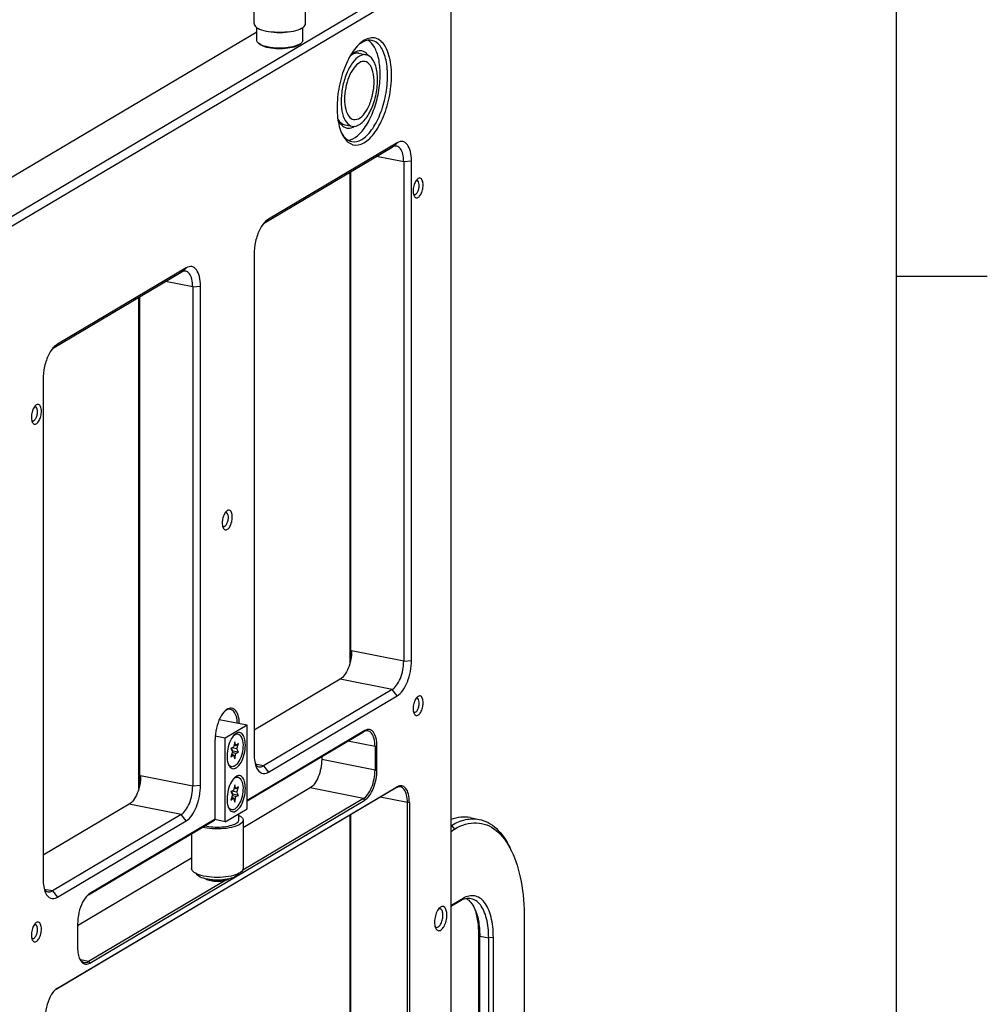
# Model space of a CAD drawing. Extents: x -401 to 590, y -380 to 320.
# Tile 53 of 54: x 505 to 590, y 78 to 164. Entities that reach past the tile are written whole.
import ezdxf

# ---------------------------------------------------------------- set-up
doc = ezdxf.new("R2010")
doc.units = 0
doc.layers.get('0').update_dxf_attribs({"linetype": 'CONTINUOUS'})
doc.layers.add('1', color=7, linetype='CONTINUOUS')

# ---------------------------------------------------------------- blocks, each defined once
blk = doc.blocks.new('E6980-24120__1', base_point=(776.55, -282.69))
at = {"color": 7, "linetype": 'CONTINUOUS'}
for p, q in [((1083.58, 337.91), (787.58, 162.56)), ((788.44, 161.45), (1084.44, 336.8)), ((1085.94, 334.87), (1085.94, -102.65)), ((1052.1, 326.11), (991.94, 290.47)), ((1053.28, 292.73), (1075.73, 306.03)), ((1076.6, 306.8), (1054.1, 293.47)), ((1077.73, 303.46), (1077.73, 216.37)), ((1079.1, 216.49), (1079.1, 303.58)), ((1068.33, 301.65), (1068.33, 215.98)), ((1068.42, 301.7), (1068.42, 216.33)), ((1051.6, 287.29), (1051.6, 200.2)), ((1016.45, 270.92), (1038.9, 284.21)), ((1039.77, 284.98), (1017.27, 271.65)), ((1042.27, 194.67), (1042.27, 281.77)), ((1040.9, 281.64), (1040.9, 194.55)), ((1031.5, 194.16), (1031.5, 279.83)), ((1031.59, 279.88), (1031.59, 194.52)), ((1014.77, 265.47), (1014.77, 178.38)), ((1066.64, 213.22), (1051.6, 204.31)), ((1075.73, 211.42), (1053.23, 198.1)), ((1054.1, 196.98), (1076.6, 210.31)), ((1044.81, 188.77), (1044.81, 202.72)), ((1070.93, 204.24), (1050.39, 192.07)), ((1050.39, 192.01), (1070.72, 204.05)), ((1072.72, 201.48), (1072.72, 197.34)), ((1073.06, 197.37), (1073.06, 201.51)), ((1063.41, 199.72), (1063.41, 199.18)), ((1076.38, 194.25), (1017.05, 159.1)), ((1017.27, 159.3), (1076.6, 194.44)), ((1061.41, 194.24), (1049.7, 187.3)), ((1070.72, 192.4), (1049.64, 179.91)), ((1029.81, 191.4), (1014.77, 182.49)), ((1022.93, 163.68), (1070.93, 192.12)), ((1078.38, 31.93), (1078.38, 191.68)), ((1078.72, 191.71), (1078.72, 31.96)), ((1038.9, 189.61), (1016.4, 176.28)), ((1068.33, 189.48), (1068.33, 31.67)), ((1068.42, 189.53), (1068.42, 32.02)), ((1017.27, 175.17), (1039.77, 188.5)), ((1022.72, 175.61), (1044.72, 188.65)), ((1044.81, 188.77), (1022.93, 175.81)), ((1044.72, 188.65), (1044.81, 188.77)), ((1040.7, 181.97), (1020.81, 170.19)), ((1046.68, 178.16), (1022.72, 163.96)), ((1020.81, 170.55), (1020.81, 166.42))]:
    blk.add_line(p, q, dxfattribs=at)
at = {"color": 3, "linetype": 'CONTINUOUS'}
for p, q in [((1075.73, 306.03), (1076.6, 306.8)), ((1077.73, 303.46), (1072.97, 304.4)), ((1079.1, 303.58), (1077.73, 303.46)), ((1053.33, 292.79), (1054.1, 293.47)), ((1038.9, 284.21), (1039.77, 284.98)), ((1040.9, 281.64), (1036.14, 282.58)), ((1040.9, 281.64), (1042.27, 281.77)), ((1017.27, 271.65), (1016.5, 270.97)), ((1077.73, 216.37), (1068.64, 218.16)), ((1077.73, 216.37), (1079.1, 216.49)), ((1075.73, 211.42), (1066.64, 213.22)), ((1076.6, 210.31), (1075.73, 211.42)), ((1070.93, 204.24), (1070.72, 204.05)), ((1072.72, 201.48), (1067.96, 202.42)), ((1073.06, 201.51), (1072.72, 201.48)), ((1053.23, 198.1), (1051.83, 198.37)), ((1053.23, 198.1), (1054.1, 196.98)), ((1072.72, 197.34), (1063.41, 199.18)), ((1040.9, 194.55), (1031.81, 196.35)), ((1072.72, 197.34), (1073.06, 197.37)), ((1042.27, 194.67), (1040.9, 194.55)), ((1070.72, 192.4), (1061.41, 194.24)), ((1076.6, 194.44), (1076.38, 194.25)), ((1070.93, 192.12), (1070.72, 192.4)), ((1078.38, 191.68), (1073.62, 192.62)), ((1038.9, 189.61), (1029.81, 191.4)), ((1078.72, 191.71), (1078.38, 191.68)), ((1039.77, 188.5), (1038.9, 189.61)), ((1016.4, 176.28), (1015, 176.55)), ((1016.4, 176.28), (1017.27, 175.17)), ((1022.93, 175.81), (1022.72, 175.61)), ((1022.72, 163.96), (1021.29, 164.24)), ((1022.72, 163.96), (1022.93, 163.68)), ((1017.05, 159.1), (1017.27, 159.3))]:
    blk.add_line(p, q, dxfattribs=at)
at = {"color": 7, "linetype": 'CONTINUOUS'}
for points, knots in [([(1072.16, 324.67), (1071.8, 324.74), (1071.42, 324.71), (1070.65, 324.46), (1070.26, 324.23), (1069.88, 323.92)], [0, 0, 0, 0, 1, 1, 2, 2, 2, 2]), ([(1075.6, 318.57), (1075.6, 319.86), (1075.45, 321.05), (1074.87, 323.06), (1074.45, 323.85), (1073.4, 324.91), (1072.78, 325.15), (1071.45, 325.06), (1070.75, 324.72), (1070.07, 324.1)], [0, 0, 0, 0, 1, 1, 2, 2, 3, 3, 4, 4, 4, 4]), ([(1073.62, 318.76), (1073.62, 319.72), (1073.53, 320.62), (1073.19, 322.22), (1072.94, 322.91), (1072.3, 324.03), (1071.92, 324.44), (1071.49, 324.69)], [0, 0, 0, 0, 1, 1, 2, 2, 3, 3, 3, 3]), ([(1074.91, 318.5), (1074.91, 319.61), (1074.8, 320.64), (1074.35, 322.42), (1074.02, 323.15), (1073.19, 324.23), (1072.7, 324.56), (1072.16, 324.67)], [0, 0, 0, 0, 1, 1, 2, 2, 3, 3, 3, 3]), ([(1070.07, 324.1), (1069.44, 323.53), (1068.84, 322.74), (1067.75, 320.8), (1067.29, 319.68), (1066.56, 317.26), (1066.31, 315.99), (1066.06, 313.47), (1066.07, 312.26), (1066.33, 310.06), (1066.59, 309.09), (1066.96, 308.32)], [0, 0, 0, 0, 1, 1, 2, 2, 3, 3, 4, 4, 5, 5, 5, 5]), ([(1069.91, 322.41), (1069.68, 322.46), (1069.43, 322.44), (1068.92, 322.29), (1068.66, 322.15), (1068.4, 321.96)], [0, 0, 0, 0, 1, 1, 2, 2, 2, 2]), ([(1071.58, 322.03), (1071.32, 322.37), (1071.03, 322.61), (1070.37, 322.87), (1070.02, 322.88), (1069.29, 322.67), (1068.92, 322.44), (1068.56, 322.12)], [0, 0, 0, 0, 1, 1, 2, 2, 3, 3, 3, 3]), ([(1066.96, 308.32), (1067.34, 307.52), (1067.84, 306.95), (1068.99, 306.34), (1069.63, 306.31), (1070.96, 306.81), (1071.64, 307.33), (1072.92, 308.84), (1073.51, 309.82), (1074.51, 312.09), (1074.91, 313.36), (1075.46, 315.98), (1075.6, 317.31), (1075.6, 318.57)], [0, 0, 0, 0, 1, 1, 2, 2, 3, 3, 4, 4, 5, 5, 6, 6, 6, 6]), ([(1068.04, 307.25), (1068.57, 307.32), (1069.12, 307.58), (1070.2, 308.47), (1070.73, 309.09), (1071.69, 310.61), (1072.12, 311.5), (1072.85, 313.47), (1073.13, 314.52), (1073.52, 316.66), (1073.62, 317.74), (1073.62, 318.76)], [0, 0, 0, 0, 1, 1, 2, 2, 3, 3, 4, 4, 5, 5, 5, 5]), ([(1068.67, 307.01), (1069.22, 306.9), (1069.8, 307.02), (1070.99, 307.72), (1071.58, 308.28), (1072.67, 309.78), (1073.17, 310.69), (1074.01, 312.76), (1074.34, 313.89), (1074.8, 316.22), (1074.91, 317.39), (1074.91, 318.5)], [0, 0, 0, 0, 1, 1, 2, 2, 3, 3, 4, 4, 5, 5, 5, 5]), ([(1066.23, 310.94), (1066.39, 310.66), (1066.58, 310.44), (1066.99, 310.11), (1067.21, 310), (1067.45, 309.95)], [0, 0, 0, 0, 1, 1, 2, 2, 2, 2]), ([(1066.31, 310.74), (1066.52, 310.3), (1066.78, 309.95), (1067.37, 309.48), (1067.7, 309.35), (1068.4, 309.34), (1068.77, 309.45), (1069.14, 309.67)], [0, 0, 0, 0, 1, 1, 2, 2, 3, 3, 3, 3]), ([(1066.85, 308.57), (1067.08, 308.13), (1067.36, 307.78), (1067.98, 307.25), (1068.31, 307.08), (1068.67, 307.01)], [0, 0, 0, 0, 1, 1, 2, 2, 2, 2]), ([(1077.73, 303.46), (1077.73, 303.95), (1077.68, 304.41), (1077.48, 305.2), (1077.33, 305.52), (1076.97, 306), (1076.75, 306.15), (1076.51, 306.2)], [0, 0, 0, 0, 1, 1, 2, 2, 3, 3, 3, 3]), ([(1079.1, 303.58), (1079.1, 304.2), (1079.03, 304.77), (1078.78, 305.76), (1078.6, 306.17), (1078.13, 306.77), (1077.86, 306.95), (1077.25, 307.07), (1076.93, 307), (1076.6, 306.8)], [0, 0, 0, 0, 1, 1, 2, 2, 3, 3, 4, 4, 4, 4]), ([(1081.12, 299.43), (1081.12, 299.75), (1081.07, 300.03), (1080.89, 300.45), (1080.76, 300.59), (1080.44, 300.66), (1080.27, 300.6), (1080.11, 300.45)], [0, 0, 0, 0, 1, 1, 2, 2, 3, 3, 3, 3]), ([(1080.11, 300.45), (1079.96, 300.32), (1079.82, 300.12), (1079.59, 299.64), (1079.5, 299.36), (1079.38, 298.78), (1079.36, 298.48), (1079.39, 297.95), (1079.45, 297.72), (1079.53, 297.54)], [0, 0, 0, 0, 1, 1, 2, 2, 3, 3, 4, 4, 4, 4]), ([(1079.53, 297.54), (1079.62, 297.36), (1079.73, 297.25), (1080, 297.16), (1080.15, 297.19), (1080.44, 297.4), (1080.59, 297.57), (1080.84, 298.01), (1080.94, 298.28), (1081.08, 298.85), (1081.12, 299.15), (1081.12, 299.43)], [0, 0, 0, 0, 1, 1, 2, 2, 3, 3, 4, 4, 5, 5, 5, 5]), ([(1079.57, 297.77), (1079.67, 297.75), (1079.78, 297.78), (1080, 297.97), (1080.11, 298.11), (1080.28, 298.46), (1080.35, 298.67), (1080.43, 299.1), (1080.45, 299.31), (1080.42, 299.71), (1080.38, 299.87), (1080.25, 300.12), (1080.16, 300.2), (1080.06, 300.22)], [0, 0, 0, 0, 1, 1, 2, 2, 3, 3, 4, 4, 5, 5, 6, 6, 6, 6]), ([(1053.69, 293.17), (1053.3, 292.82), (1052.94, 292.31), (1052.3, 291.06), (1052.05, 290.34), (1051.69, 288.81), (1051.6, 288.03), (1051.6, 287.29)], [0, 0, 0, 0, 1, 1, 2, 2, 3, 3, 3, 3]), ([(1042.27, 281.77), (1042.27, 282.38), (1042.2, 282.96), (1041.95, 283.95), (1041.77, 284.36), (1041.3, 284.95), (1041.03, 285.14), (1040.42, 285.25), (1040.1, 285.18), (1039.77, 284.98)], [0, 0, 0, 0, 1, 1, 2, 2, 3, 3, 4, 4, 4, 4]), ([(1040.9, 281.64), (1040.9, 282.13), (1040.85, 282.59), (1040.65, 283.38), (1040.5, 283.71), (1040.14, 284.18), (1039.92, 284.33), (1039.68, 284.38)], [0, 0, 0, 0, 1, 1, 2, 2, 3, 3, 3, 3]), ([(1016.86, 271.35), (1016.47, 271), (1016.11, 270.49), (1015.47, 269.25), (1015.22, 268.52), (1014.86, 267), (1014.77, 266.21), (1014.77, 265.47)], [0, 0, 0, 0, 1, 1, 2, 2, 3, 3, 3, 3]), ([(1014.49, 259.96), (1014.49, 260.27), (1014.44, 260.56), (1014.26, 260.98), (1014.13, 261.11), (1013.81, 261.19), (1013.64, 261.13), (1013.48, 260.98)], [0, 0, 0, 0, 1, 1, 2, 2, 3, 3, 3, 3]), ([(1013.48, 260.98), (1013.33, 260.84), (1013.19, 260.65), (1012.96, 260.17), (1012.87, 259.89), (1012.75, 259.31), (1012.73, 259.01), (1012.76, 258.48), (1012.82, 258.25), (1012.9, 258.07)], [0, 0, 0, 0, 1, 1, 2, 2, 3, 3, 4, 4, 4, 4]), ([(1012.9, 258.07), (1012.99, 257.89), (1013.1, 257.77), (1013.37, 257.69), (1013.52, 257.72), (1013.81, 257.92), (1013.96, 258.1), (1014.21, 258.54), (1014.31, 258.81), (1014.45, 259.38), (1014.49, 259.68), (1014.49, 259.96)], [0, 0, 0, 0, 1, 1, 2, 2, 3, 3, 4, 4, 5, 5, 5, 5]), ([(1012.94, 258.3), (1013.04, 258.28), (1013.15, 258.31), (1013.37, 258.49), (1013.48, 258.63), (1013.65, 258.99), (1013.72, 259.19), (1013.8, 259.62), (1013.82, 259.84), (1013.79, 260.23), (1013.75, 260.4), (1013.62, 260.65), (1013.53, 260.73), (1013.43, 260.75)], [0, 0, 0, 0, 1, 1, 2, 2, 3, 3, 4, 4, 5, 5, 6, 6, 6, 6]), ([(1046.79, 242.52), (1046.64, 242.39), (1046.51, 242.19), (1046.27, 241.71), (1046.18, 241.43), (1046.07, 240.85), (1046.05, 240.56), (1046.08, 240.03), (1046.13, 239.79), (1046.22, 239.62)], [0, 0, 0, 0, 1, 1, 2, 2, 3, 3, 4, 4, 4, 4]), ([(1046.26, 239.84), (1046.36, 239.82), (1046.47, 239.86), (1046.69, 240.04), (1046.79, 240.18), (1046.96, 240.53), (1047.03, 240.74), (1047.12, 241.17), (1047.13, 241.39), (1047.11, 241.78), (1047.06, 241.95), (1046.93, 242.2), (1046.84, 242.28), (1046.74, 242.3)], [0, 0, 0, 0, 1, 1, 2, 2, 3, 3, 4, 4, 5, 5, 6, 6, 6, 6]), ([(1047.81, 241.5), (1047.81, 241.82), (1047.76, 242.1), (1047.57, 242.53), (1047.44, 242.66), (1047.13, 242.73), (1046.96, 242.67), (1046.79, 242.52)], [0, 0, 0, 0, 1, 1, 2, 2, 3, 3, 3, 3]), ([(1046.22, 239.62), (1046.3, 239.44), (1046.42, 239.32), (1046.68, 239.24), (1046.83, 239.27), (1047.13, 239.47), (1047.27, 239.64), (1047.52, 240.09), (1047.63, 240.35), (1047.77, 240.93), (1047.81, 241.22), (1047.81, 241.5)], [0, 0, 0, 0, 1, 1, 2, 2, 3, 3, 4, 4, 5, 5, 5, 5]), ([(1068.64, 218.16), (1068.64, 217.67), (1068.59, 217.15), (1068.39, 216.12), (1068.24, 215.62), (1067.87, 214.7), (1067.65, 214.29), (1067.16, 213.63), (1066.9, 213.38), (1066.64, 213.22)], [0, 0, 0, 0, 1, 1, 2, 2, 3, 3, 4, 4, 4, 4]), ([(1076.6, 210.31), (1076.93, 210.51), (1077.25, 210.82), (1077.86, 211.65), (1078.13, 212.16), (1078.6, 213.31), (1078.78, 213.94), (1079.03, 215.23), (1079.1, 215.88), (1079.1, 216.49)], [0, 0, 0, 0, 1, 1, 2, 2, 3, 3, 4, 4, 4, 4]), ([(1075.73, 211.42), (1075.99, 211.58), (1076.25, 211.83), (1076.74, 212.5), (1076.96, 212.9), (1077.33, 213.82), (1077.48, 214.32), (1077.68, 215.35), (1077.73, 215.87), (1077.73, 216.37)], [0, 0, 0, 0, 1, 1, 2, 2, 3, 3, 4, 4, 4, 4]), ([(1080.11, 210.12), (1079.96, 209.99), (1079.82, 209.8), (1079.59, 209.31), (1079.5, 209.04), (1079.38, 208.45), (1079.36, 208.16), (1079.39, 207.63), (1079.45, 207.39), (1079.53, 207.22)], [0, 0, 0, 0, 1, 1, 2, 2, 3, 3, 4, 4, 4, 4]), ([(1079.57, 207.44), (1079.67, 207.42), (1079.78, 207.46), (1080, 207.64), (1080.11, 207.78), (1080.28, 208.14), (1080.35, 208.34), (1080.43, 208.77), (1080.45, 208.99), (1080.42, 209.38), (1080.38, 209.55), (1080.25, 209.8), (1080.16, 209.88), (1080.06, 209.9)], [0, 0, 0, 0, 1, 1, 2, 2, 3, 3, 4, 4, 5, 5, 6, 6, 6, 6]), ([(1081.12, 209.1), (1081.12, 209.42), (1081.07, 209.71), (1080.89, 210.13), (1080.76, 210.26), (1080.44, 210.34), (1080.27, 210.27), (1080.11, 210.12)], [0, 0, 0, 0, 1, 1, 2, 2, 3, 3, 3, 3]), ([(1047.49, 207.95), (1047.33, 207.98), (1047.17, 207.96), (1046.83, 207.86), (1046.66, 207.76), (1046.49, 207.62)], [0, 0, 0, 0, 1, 1, 2, 2, 2, 2]), ([(1049.05, 205.44), (1049.04, 205.99), (1048.96, 206.49), (1048.69, 207.33), (1048.5, 207.66), (1048.03, 208.09), (1047.76, 208.19), (1047.18, 208.13), (1046.88, 207.98), (1046.59, 207.71)], [0, 0, 0, 0, 1, 1, 2, 2, 3, 3, 4, 4, 4, 4]), ([(1048.71, 205.5), (1048.69, 205.95), (1048.63, 206.36), (1048.42, 207.06), (1048.27, 207.35), (1047.92, 207.77), (1047.72, 207.9), (1047.49, 207.95)], [0, 0, 0, 0, 1, 1, 2, 2, 3, 3, 3, 3]), ([(1079.53, 207.22), (1079.62, 207.04), (1079.73, 206.92), (1080, 206.84), (1080.15, 206.87), (1080.44, 207.07), (1080.59, 207.24), (1080.84, 207.69), (1080.94, 207.96), (1081.08, 208.53), (1081.12, 208.82), (1081.12, 209.1)], [0, 0, 0, 0, 1, 1, 2, 2, 3, 3, 4, 4, 5, 5, 5, 5]), ([(1046.59, 207.71), (1046.26, 207.42), (1045.95, 206.99), (1045.41, 205.93), (1045.19, 205.31), (1044.89, 204.01), (1044.81, 203.35), (1044.81, 202.72)], [0, 0, 0, 0, 1, 1, 2, 2, 3, 3, 3, 3]), ([(1073.06, 201.51), (1073.06, 202.03), (1073, 202.52), (1072.79, 203.36), (1072.63, 203.71), (1072.24, 204.22), (1072, 204.37), (1071.49, 204.47), (1071.21, 204.41), (1070.93, 204.24)], [0, 0, 0, 0, 1, 1, 2, 2, 3, 3, 4, 4, 4, 4]), ([(1072.72, 201.48), (1072.72, 201.97), (1072.66, 202.42), (1072.47, 203.21), (1072.32, 203.54), (1071.95, 204.02), (1071.73, 204.17), (1071.49, 204.22)], [0, 0, 0, 0, 1, 1, 2, 2, 3, 3, 3, 3]), ([(1051.6, 200.2), (1051.6, 199.72), (1051.64, 199.27), (1051.79, 198.44), (1051.9, 198.08), (1052.05, 197.77)], [0, 0, 0, 0, 1, 1, 2, 2, 2, 2]), ([(1052.05, 197.77), (1052.28, 197.29), (1052.59, 196.97), (1053.3, 196.69), (1053.7, 196.75), (1054.1, 196.98)], [0, 0, 0, 0, 1, 1, 2, 2, 2, 2]), ([(1063.41, 199.18), (1063.41, 198.69), (1063.35, 198.17), (1063.15, 197.14), (1063.01, 196.63), (1062.63, 195.72), (1062.41, 195.31), (1061.93, 194.64), (1061.67, 194.39), (1061.41, 194.24)], [0, 0, 0, 0, 1, 1, 2, 2, 3, 3, 4, 4, 4, 4]), ([(1031.81, 196.35), (1031.81, 195.85), (1031.76, 195.33), (1031.56, 194.3), (1031.41, 193.8), (1031.04, 192.88), (1030.82, 192.47), (1030.33, 191.81), (1030.07, 191.56), (1029.81, 191.4)], [0, 0, 0, 0, 1, 1, 2, 2, 3, 3, 4, 4, 4, 4]), ([(1070.72, 192.4), (1070.98, 192.55), (1071.24, 192.8), (1071.72, 193.47), (1071.94, 193.88), (1072.32, 194.8), (1072.46, 195.3), (1072.66, 196.33), (1072.72, 196.85), (1072.72, 197.34)], [0, 0, 0, 0, 1, 1, 2, 2, 3, 3, 4, 4, 4, 4]), ([(1070.93, 192.12), (1071.21, 192.29), (1071.49, 192.55), (1072, 193.26), (1072.24, 193.69), (1072.63, 194.67), (1072.79, 195.2), (1073, 196.3), (1073.06, 196.85), (1073.06, 197.37)], [0, 0, 0, 0, 1, 1, 2, 2, 3, 3, 4, 4, 4, 4]), ([(1038.9, 189.61), (1039.16, 189.76), (1039.42, 190.01), (1039.91, 190.68), (1040.13, 191.09), (1040.5, 192), (1040.65, 192.51), (1040.85, 193.54), (1040.9, 194.06), (1040.9, 194.55)], [0, 0, 0, 0, 1, 1, 2, 2, 3, 3, 4, 4, 4, 4]), ([(1039.77, 188.5), (1040.1, 188.69), (1040.42, 189), (1041.03, 189.84), (1041.3, 190.35), (1041.77, 191.49), (1041.95, 192.12), (1042.2, 193.41), (1042.27, 194.06), (1042.27, 194.67)], [0, 0, 0, 0, 1, 1, 2, 2, 3, 3, 4, 4, 4, 4]), ([(1078.72, 191.71), (1078.72, 192.23), (1078.67, 192.72), (1078.45, 193.56), (1078.3, 193.91), (1077.9, 194.42), (1077.67, 194.57), (1077.15, 194.67), (1076.88, 194.61), (1076.6, 194.44)], [0, 0, 0, 0, 1, 1, 2, 2, 3, 3, 4, 4, 4, 4]), ([(1078.38, 191.68), (1078.38, 192.17), (1078.33, 192.62), (1078.13, 193.41), (1077.98, 193.74), (1077.62, 194.22), (1077.4, 194.37), (1077.16, 194.42)], [0, 0, 0, 0, 1, 1, 2, 2, 3, 3, 3, 3]), ([(1014.77, 178.38), (1014.77, 177.9), (1014.81, 177.45), (1014.96, 176.63), (1015.07, 176.26), (1015.22, 175.95)], [0, 0, 0, 0, 1, 1, 2, 2, 2, 2]), ([(1015.22, 175.95), (1015.45, 175.47), (1015.76, 175.15), (1016.47, 174.88), (1016.87, 174.93), (1017.27, 175.17)], [0, 0, 0, 0, 1, 1, 2, 2, 2, 2]), ([(1022.59, 175.55), (1022.26, 175.25), (1021.95, 174.82), (1021.41, 173.76), (1021.19, 173.14), (1020.89, 171.85), (1020.81, 171.18), (1020.81, 170.55)], [0, 0, 0, 0, 1, 1, 2, 2, 3, 3, 3, 3]), ([(1085.27, 172.09), (1085.27, 172.39), (1085.23, 172.65), (1085.1, 173.11), (1085.01, 173.29), (1084.77, 173.53), (1084.63, 173.58), (1084.33, 173.56), (1084.17, 173.48), (1084.02, 173.35)], [0, 0, 0, 0, 1, 1, 2, 2, 3, 3, 4, 4, 4, 4]), ([(1084.02, 173.35), (1083.84, 173.18), (1083.67, 172.94), (1083.38, 172.35), (1083.27, 172.01), (1083.13, 171.29), (1083.1, 170.93), (1083.14, 170.28), (1083.21, 169.99), (1083.31, 169.77)], [0, 0, 0, 0, 1, 1, 2, 2, 3, 3, 4, 4, 4, 4]), ([(1083.31, 169.77), (1083.42, 169.56), (1083.56, 169.41), (1083.89, 169.31), (1084.07, 169.35), (1084.43, 169.6), (1084.61, 169.81), (1084.92, 170.35), (1085.04, 170.68), (1085.22, 171.39), (1085.27, 171.75), (1085.27, 172.09)], [0, 0, 0, 0, 1, 1, 2, 2, 3, 3, 4, 4, 5, 5, 5, 5]), ([(1083.44, 169.92), (1083.57, 169.9), (1083.72, 169.94), (1084.01, 170.18), (1084.14, 170.37), (1084.37, 170.83), (1084.46, 171.11), (1084.58, 171.67), (1084.6, 171.96), (1084.56, 172.48), (1084.5, 172.7), (1084.33, 173.03), (1084.21, 173.13), (1084.08, 173.16)], [0, 0, 0, 0, 1, 1, 2, 2, 3, 3, 4, 4, 5, 5, 6, 6, 6, 6]), ([(1013.48, 170.65), (1013.33, 170.52), (1013.19, 170.32), (1012.96, 169.84), (1012.87, 169.56), (1012.75, 168.98), (1012.73, 168.69), (1012.76, 168.16), (1012.82, 167.92), (1012.9, 167.75)], [0, 0, 0, 0, 1, 1, 2, 2, 3, 3, 4, 4, 4, 4]), ([(1012.94, 167.97), (1013.04, 167.95), (1013.15, 167.99), (1013.37, 168.17), (1013.48, 168.31), (1013.65, 168.66), (1013.72, 168.87), (1013.8, 169.3), (1013.82, 169.52), (1013.79, 169.91), (1013.75, 170.08), (1013.62, 170.33), (1013.53, 170.41), (1013.43, 170.43)], [0, 0, 0, 0, 1, 1, 2, 2, 3, 3, 4, 4, 5, 5, 6, 6, 6, 6]), ([(1014.49, 169.63), (1014.49, 169.95), (1014.44, 170.23), (1014.26, 170.66), (1014.13, 170.79), (1013.81, 170.86), (1013.64, 170.8), (1013.48, 170.65)], [0, 0, 0, 0, 1, 1, 2, 2, 3, 3, 3, 3]), ([(1012.9, 167.75), (1012.99, 167.57), (1013.1, 167.45), (1013.37, 167.37), (1013.52, 167.4), (1013.81, 167.6), (1013.96, 167.77), (1014.21, 168.22), (1014.31, 168.48), (1014.45, 169.06), (1014.49, 169.35), (1014.49, 169.63)], [0, 0, 0, 0, 1, 1, 2, 2, 3, 3, 4, 4, 5, 5, 5, 5]), ([(1020.81, 166.42), (1020.81, 166.01), (1020.84, 165.63), (1020.97, 164.93), (1021.07, 164.61), (1021.19, 164.35)], [0, 0, 0, 0, 1, 1, 2, 2, 2, 2]), ([(1021.14, 164.48), (1021.24, 164.29), (1021.36, 164.13), (1021.64, 163.9), (1021.78, 163.83), (1021.94, 163.8)], [0, 0, 0, 0, 1, 1, 2, 2, 2, 2]), ([(1021.19, 164.35), (1021.39, 163.95), (1021.65, 163.67), (1022.25, 163.44), (1022.59, 163.48), (1022.93, 163.68)], [0, 0, 0, 0, 1, 1, 2, 2, 2, 2]), ([(1016.92, 159.04), (1016.59, 158.74), (1016.28, 158.31), (1015.74, 157.25), (1015.52, 156.63), (1015.22, 155.34), (1015.14, 154.67), (1015.14, 154.04)], [0, 0, 0, 0, 1, 1, 2, 2, 3, 3, 3, 3])]:
    blk.add_open_spline(points, degree=3, knots=knots, dxfattribs=at)
for points in [[(1068.56, 322.12), (1068.51, 322.07), (1068.46, 322.03), (1068.42, 321.98)], [(1066.23, 310.91), (1066.26, 310.85), (1066.28, 310.79), (1066.31, 310.74)], [(1076.51, 306.2), (1076.26, 306.25), (1076, 306.19), (1075.73, 306.03)], [(1080.06, 300.22), (1080.01, 300.23), (1079.95, 300.23), (1079.9, 300.21)], [(1079.43, 297.84), (1079.47, 297.8), (1079.52, 297.78), (1079.57, 297.77)], [(1054.1, 293.47), (1053.96, 293.39), (1053.83, 293.29), (1053.69, 293.17)], [(1039.68, 284.38), (1039.43, 284.43), (1039.17, 284.37), (1038.9, 284.21)], [(1017.27, 271.65), (1017.13, 271.57), (1017, 271.47), (1016.86, 271.35)], [(1013.43, 260.75), (1013.38, 260.76), (1013.32, 260.75), (1013.27, 260.74)], [(1012.8, 258.37), (1012.84, 258.33), (1012.89, 258.31), (1012.94, 258.3)], [(1046.74, 242.3), (1046.69, 242.31), (1046.64, 242.3), (1046.58, 242.28)], [(1046.11, 239.92), (1046.16, 239.88), (1046.21, 239.85), (1046.26, 239.84)], [(1080.06, 209.9), (1080.01, 209.91), (1079.95, 209.9), (1079.9, 209.88)], [(1079.43, 207.52), (1079.47, 207.48), (1079.52, 207.45), (1079.57, 207.44)], [(1071.49, 204.22), (1071.25, 204.26), (1070.98, 204.21), (1070.72, 204.05)], [(1051.84, 198.33), (1052.02, 198.11), (1052.23, 197.98), (1052.46, 197.93)], [(1052.46, 197.93), (1052.7, 197.88), (1052.97, 197.94), (1053.23, 198.1)], [(1077.16, 194.42), (1076.91, 194.46), (1076.65, 194.41), (1076.38, 194.25)], [(1015.01, 176.51), (1015.19, 176.29), (1015.4, 176.16), (1015.63, 176.11)], [(1015.63, 176.11), (1015.87, 176.06), (1016.14, 176.12), (1016.4, 176.28)], [(1022.72, 175.61), (1022.64, 175.57), (1022.56, 175.52), (1022.49, 175.45)], [(1022.93, 175.81), (1022.82, 175.74), (1022.7, 175.65), (1022.59, 175.55)], [(1084.08, 173.16), (1083.99, 173.18), (1083.9, 173.16), (1083.81, 173.12)], [(1013.43, 170.43), (1013.38, 170.44), (1013.32, 170.43), (1013.27, 170.41)], [(1083.21, 170.06), (1083.28, 169.99), (1083.35, 169.94), (1083.44, 169.92)], [(1012.8, 168.05), (1012.84, 168.01), (1012.89, 167.98), (1012.94, 167.97)], [(1021.94, 163.8), (1022.19, 163.75), (1022.45, 163.8), (1022.72, 163.96)], [(1017.05, 159.1), (1016.97, 159.06), (1016.9, 159), (1016.82, 158.94)], [(1017.27, 159.3), (1017.15, 159.23), (1017.04, 159.14), (1016.92, 159.04)]]:
    blk.add_open_spline(points, degree=3, dxfattribs=at)
blk = doc.blocks.new('E6980-24991_2__2', base_point=(1085.94, 57.03))
at = {"color": 7, "linetype": 'CONTINUOUS'}
for p, q in [((1089.35, 189.06), (1090.9, 188.75)), ((1085.94, 187.64), (1086.06, 187.71)), ((1085.94, 186.67), (1086.58, 187.05)), ((1096.57, 183.2), (1096.3, 183.77)), ((1088.08, 174.97), (1085.94, 173.7)), ((1087.56, 174.51), (1085.94, 173.55)), ((1098.78, 171.35), (1098.78, 87.71)), ((1090.78, 168.66), (1090.78, 85.03)), ((1091, 84.75), (1091, 168.38)), ((1092.56, 84.44), (1092.56, 168.07)), ((1093.38, 84.52), (1093.38, 168.15)), ((1085.94, 72.35), (1086, 72.39)), ((1085.94, 71.12), (1087.56, 72.08)), ((1085.94, 70.15), (1088.08, 71.41)), ((1088.57, 59.04), (1088.1, 58.61)), ((1086.58, 57.56), (1085.94, 57.18)), ((1086.06, 57.1), (1085.94, 57.03))]:
    blk.add_line(p, q, dxfattribs=at)
at = {"color": 3, "linetype": 'CONTINUOUS'}
for p, q in [((1085.94, 187.74), (1086.06, 187.71)), ((1086.06, 187.71), (1086.58, 187.05)), ((1087.56, 174.51), (1088.08, 174.97)), ((1090.78, 168.66), (1091, 168.38)), ((1091, 168.38), (1092.56, 168.07)), ((1093.38, 168.15), (1092.56, 168.07)), ((1090.78, 85.03), (1091, 84.75)), ((1091, 84.75), (1092.56, 84.44)), ((1093.38, 84.52), (1092.56, 84.44)), ((1086, 72.39), (1087.56, 72.08)), ((1087.56, 72.08), (1088.08, 71.41)), ((1086.06, 57.1), (1086.58, 57.56))]:
    blk.add_line(p, q, dxfattribs=at)
at = {"color": 7, "linetype": 'CONTINUOUS'}
for points in [[(1089.35, 189.06), (1088.26, 189.27), (1087.11, 189.16), (1085.94, 188.72)], [(1089.5, 174.92), (1088.89, 175.04), (1088.23, 174.9), (1087.56, 174.51)], [(1088.69, 174.93), (1089.24, 174.6), (1089.72, 174.02), (1090.1, 173.24)], [(1086.82, 73), (1086.55, 72.75), (1086.28, 72.55), (1086, 72.39)], [(1088.1, 58.61), (1087.42, 58.01), (1086.74, 57.5), (1086.06, 57.1)], [(1088.57, 59.04), (1087.91, 58.45), (1087.25, 57.95), (1086.58, 57.56)]]:
    blk.add_open_spline(points, degree=3, dxfattribs=at)
for points, knots in [([(1086.06, 187.71), (1086.89, 188.21), (1087.72, 188.54), (1089.35, 188.89), (1090.14, 188.9), (1090.9, 188.75)], [0, 0, 0, 0, 1, 1, 2, 2, 2, 2]), ([(1086.58, 187.05), (1087.88, 187.82), (1089.18, 188.19), (1091.65, 188.12), (1092.82, 187.67), (1094.91, 185.99), (1095.82, 184.76), (1096.57, 183.2)], [0, 0, 0, 0, 1, 1, 2, 2, 3, 3, 3, 3]), ([(1090.9, 188.75), (1091.98, 188.54), (1093, 188), (1094.82, 186.32), (1095.62, 185.18), (1096.3, 183.77)], [0, 0, 0, 0, 1, 1, 2, 2, 2, 2]), ([(1096.57, 183.2), (1097.28, 181.71), (1097.84, 179.93), (1098.59, 175.9), (1098.78, 173.69), (1098.78, 171.35)], [0, 0, 0, 0, 1, 1, 2, 2, 2, 2]), ([(1093.38, 168.15), (1093.38, 169.46), (1093.24, 170.67), (1092.71, 172.77), (1092.32, 173.64), (1091.34, 174.9), (1090.75, 175.29), (1089.47, 175.53), (1088.78, 175.38), (1088.08, 174.97)], [0, 0, 0, 0, 1, 1, 2, 2, 3, 3, 4, 4, 4, 4]), ([(1092.56, 168.07), (1092.56, 169.3), (1092.43, 170.44), (1091.94, 172.42), (1091.57, 173.24), (1090.65, 174.43), (1090.1, 174.8), (1089.5, 174.92)], [0, 0, 0, 0, 1, 1, 2, 2, 3, 3, 3, 3]), ([(1089.96, 173.51), (1090.23, 172.88), (1090.43, 172.14), (1090.71, 170.5), (1090.78, 169.6), (1090.78, 168.66)], [0, 0, 0, 0, 1, 1, 2, 2, 2, 2]), ([(1090.1, 173.24), (1090.39, 172.63), (1090.62, 171.9), (1090.92, 170.25), (1091, 169.34), (1091, 168.38)], [0, 0, 0, 0, 1, 1, 2, 2, 2, 2]), ([(1098.78, 87.71), (1098.78, 85.02), (1098.53, 82.19), (1097.54, 76.55), (1096.81, 73.77), (1094.96, 68.56), (1093.84, 66.16), (1091.34, 62.03), (1089.98, 60.32), (1088.57, 59.04)], [0, 0, 0, 0, 1, 1, 2, 2, 3, 3, 4, 4, 4, 4]), ([(1090.78, 85.03), (1090.78, 83.9), (1090.68, 82.71), (1090.28, 80.33), (1089.98, 79.16), (1089.22, 76.95), (1088.77, 75.93), (1087.74, 74.14), (1087.17, 73.38), (1086.58, 72.8)], [0, 0, 0, 0, 1, 1, 2, 2, 3, 3, 4, 4, 4, 4]), ([(1091, 84.75), (1091, 83.64), (1090.9, 82.49), (1090.49, 80.17), (1090.2, 79.03), (1089.43, 76.9), (1088.98, 75.92), (1087.96, 74.22), (1087.4, 73.52), (1086.82, 73)], [0, 0, 0, 0, 1, 1, 2, 2, 3, 3, 4, 4, 4, 4]), ([(1087.56, 72.08), (1088.22, 72.47), (1088.87, 73.1), (1090.08, 74.76), (1090.63, 75.78), (1091.56, 78.08), (1091.93, 79.33), (1092.43, 81.91), (1092.56, 83.21), (1092.56, 84.44)], [0, 0, 0, 0, 1, 1, 2, 2, 3, 3, 4, 4, 4, 4]), ([(1088.08, 71.41), (1088.78, 71.83), (1089.47, 72.49), (1090.75, 74.26), (1091.34, 75.34), (1092.32, 77.77), (1092.71, 79.1), (1093.24, 81.83), (1093.38, 83.21), (1093.38, 84.52)], [0, 0, 0, 0, 1, 1, 2, 2, 3, 3, 4, 4, 4, 4])]:
    blk.add_open_spline(points, degree=3, knots=knots, dxfattribs=at)
blk = doc.blocks.new('HANDLES__3', base_point=(756.78, -130.69))
blk.add_blockref('E6980-24991_2__2', (1085.94, 57.03))
blk = doc.blocks.new('WASHER1__12', base_point=(1041.58, 178.17))
at = {"color": 7, "linetype": 'CONTINUOUS'}
blk.add_open_spline([(1048.82, 179.26), (1048.74, 179.06), (1048.53, 178.87), (1047.85, 178.54), (1047.41, 178.4), (1046.37, 178.22), (1045.79, 178.17), (1044.61, 178.17), (1044.04, 178.22), (1042.99, 178.4), (1042.55, 178.54), (1041.87, 178.87), (1041.66, 179.06), (1041.58, 179.26)], degree=3, knots=[0, 0, 0, 0, 1, 1, 2, 2, 3, 3, 4, 4, 5, 5, 6, 6, 6, 6], dxfattribs=at)
blk = doc.blocks.new('BEARING_HK0509__13', base_point=(1040.7, 178.62))
at = {"color": 7, "linetype": 'CONTINUOUS'}
for p, q in [((1049.7, 188.63), (1049.7, 180.17)), ((1040.7, 186.27), (1040.7, 180.17))]:
    blk.add_line(p, q, dxfattribs=at)
for points, knots in [([(1048.9, 189.5), (1049.16, 189.38), (1049.36, 189.24), (1049.63, 188.94), (1049.7, 188.78), (1049.7, 188.63)], [0, 0, 0, 0, 1, 1, 2, 2, 2, 2]), ([(1049.7, 188.63), (1049.7, 188.4), (1049.55, 188.18), (1048.99, 187.77), (1048.58, 187.59), (1047.57, 187.3), (1046.97, 187.2), (1045.69, 187.08), (1045.02, 187.07), (1043.73, 187.16), (1043.11, 187.25), (1042.57, 187.38)], [0, 0, 0, 0, 1, 1, 2, 2, 3, 3, 4, 4, 5, 5, 5, 5]), ([(1049.7, 180.17), (1049.7, 179.94), (1049.55, 179.71), (1048.96, 179.29), (1048.53, 179.11), (1047.48, 178.82), (1046.86, 178.72), (1045.54, 178.62), (1044.86, 178.62), (1043.54, 178.72), (1042.92, 178.82), (1041.87, 179.11), (1041.44, 179.29), (1040.85, 179.71), (1040.7, 179.94), (1040.7, 180.17)], [0, 0, 0, 0, 1, 1, 2, 2, 3, 3, 4, 4, 5, 5, 6, 6, 7, 7, 7, 7])]:
    blk.add_open_spline(points, degree=3, knots=knots, dxfattribs=at)
blk = doc.blocks.new('23796-0S111__14', base_point=(1042.98, 177.97))
at = {"color": 7, "linetype": 'CONTINUOUS'}
for p, q in [((1050.39, 205.17), (1045.52, 206.13)), ((1050.39, 205.17), (1046.59, 202.92)), ((1050.39, 190.61), (1050.39, 205.17)), ((1046.59, 202.92), (1044.83, 203.27)), ((1046.59, 188.36), (1046.59, 202.92)), ((1046.59, 188.36), (1050.39, 190.61)), ((1048.9, 189.72), (1048.9, 188.63)), ((1046.59, 188.36), (1044.77, 188.72))]:
    blk.add_line(p, q, dxfattribs=at)
for points, knots in [([(1048.23, 203.57), (1047.96, 203.33), (1047.71, 202.97), (1047.29, 202.09), (1047.12, 201.58), (1046.91, 200.52), (1046.87, 199.98), (1046.93, 199.01), (1047.03, 198.58), (1047.18, 198.26)], [0, 0, 0, 0, 1, 1, 2, 2, 3, 3, 4, 4, 4, 4]), ([(1050.09, 201.71), (1050.09, 202.14), (1050.04, 202.54), (1049.85, 203.22), (1049.7, 203.49), (1049.35, 203.84), (1049.14, 203.92), (1048.69, 203.89), (1048.46, 203.78), (1048.23, 203.57)], [0, 0, 0, 0, 1, 1, 2, 2, 3, 3, 4, 4, 4, 4]), ([(1047.18, 198.26), (1047.34, 197.93), (1047.55, 197.72), (1048.03, 197.56), (1048.3, 197.62), (1048.85, 197.99), (1049.11, 198.3), (1049.57, 199.12), (1049.76, 199.61), (1050.02, 200.65), (1050.09, 201.2), (1050.09, 201.71)], [0, 0, 0, 0, 1, 1, 2, 2, 3, 3, 4, 4, 5, 5, 5, 5]), ([(1048.23, 196.05), (1047.96, 195.81), (1047.71, 195.45), (1047.29, 194.57), (1047.12, 194.06), (1046.91, 193), (1046.87, 192.47), (1046.93, 191.49), (1047.03, 191.06), (1047.18, 190.74)], [0, 0, 0, 0, 1, 1, 2, 2, 3, 3, 4, 4, 4, 4]), ([(1050.09, 194.19), (1050.09, 194.62), (1050.04, 195.03), (1049.85, 195.7), (1049.7, 195.97), (1049.35, 196.32), (1049.14, 196.41), (1048.69, 196.38), (1048.46, 196.26), (1048.23, 196.05)], [0, 0, 0, 0, 1, 1, 2, 2, 3, 3, 4, 4, 4, 4]), ([(1047.18, 190.74), (1047.34, 190.41), (1047.55, 190.2), (1048.03, 190.04), (1048.3, 190.1), (1048.85, 190.48), (1049.11, 190.79), (1049.57, 191.6), (1049.76, 192.09), (1050.02, 193.14), (1050.09, 193.68), (1050.09, 194.19)], [0, 0, 0, 0, 1, 1, 2, 2, 3, 3, 4, 4, 5, 5, 5, 5]), ([(1048.9, 188.63), (1048.9, 188.45), (1048.79, 188.28), (1048.37, 187.95), (1048.06, 187.81), (1047.29, 187.57), (1046.84, 187.48), (1045.85, 187.37), (1045.33, 187.35), (1044.3, 187.39), (1043.8, 187.44), (1043.35, 187.53)], [0, 0, 0, 0, 1, 1, 2, 2, 3, 3, 4, 4, 5, 5, 5, 5]), ([(1043.2, 178.38), (1043.4, 178.25), (1043.69, 178.15), (1044.39, 178.01), (1044.79, 177.97), (1045.61, 177.97), (1046.01, 178.01), (1046.71, 178.15), (1047.01, 178.25), (1047.21, 178.38)], [0, 0, 0, 0, 1, 1, 2, 2, 3, 3, 4, 4, 4, 4]), ([(1046.84, 178.3), (1046.54, 178.21), (1046.18, 178.15), (1045.4, 178.09), (1045, 178.09), (1044.22, 178.15), (1043.86, 178.21), (1043.56, 178.3)], [0, 0, 0, 0, 1, 1, 2, 2, 3, 3, 3, 3])]:
    blk.add_open_spline(points, degree=3, knots=knots, dxfattribs=at)
blk.add_open_spline([(1043.35, 187.53), (1043.22, 187.56), (1043.1, 187.59), (1042.98, 187.62)], degree=3, dxfattribs=at)
blk = doc.blocks.new('BEARING_ASSY2_1__15', base_point=(1040.7, 177.97))
for name, p in [('23796-0S111__14', (1042.98, 177.97)), ('BEARING_HK0509__13', (1040.7, 178.62)), ('WASHER1__12', (1041.58, 178.17))]:
    blk.add_blockref(name, p)
blk = doc.blocks.new('E2812-23753-0__53', base_point=(1051.8, 334.57))
at = {"color": 7, "linetype": 'CONTINUOUS'}
for p, q in [((1051.8, 336.71), (1051.8, 336.05)), ((1052.38, 337.49), (1052.1, 337.24)), ((1059.83, 337.49), (1060.11, 337.24)), ((1060.4, 336.71), (1060.4, 336.05))]:
    blk.add_line(p, q, dxfattribs=at)
for points in [[(1051.8, 336.71), (1051.8, 336.89), (1051.9, 337.07), (1052.1, 337.24)], [(1052.38, 337.49), (1052.45, 337.55), (1052.54, 337.62), (1052.64, 337.68)], [(1060.11, 337.24), (1060.3, 337.07), (1060.4, 336.89), (1060.4, 336.71)]]:
    blk.add_open_spline(points, degree=3, dxfattribs=at)
for points, knots in [([(1060.4, 336.71), (1060.4, 336.49), (1060.26, 336.27), (1059.7, 335.87), (1059.29, 335.7), (1058.28, 335.42), (1057.69, 335.32), (1056.43, 335.23), (1055.78, 335.23), (1054.52, 335.32), (1053.93, 335.42), (1052.92, 335.7), (1052.51, 335.87), (1051.95, 336.27), (1051.8, 336.49), (1051.8, 336.71)], [0, 0, 0, 0, 1, 1, 2, 2, 3, 3, 4, 4, 5, 5, 6, 6, 7, 7, 7, 7]), ([(1059.83, 337.49), (1060.07, 337.28), (1060.15, 337.06), (1060, 336.62), (1059.77, 336.4), (1059.04, 336.04), (1058.55, 335.89), (1057.4, 335.68), (1056.75, 335.62), (1055.45, 335.62), (1054.81, 335.68), (1053.66, 335.89), (1053.17, 336.04), (1052.43, 336.4), (1052.2, 336.62), (1052.06, 337.06), (1052.14, 337.28), (1052.38, 337.49)], [0, 0, 0, 0, 1, 1, 2, 2, 3, 3, 4, 4, 5, 5, 6, 6, 7, 7, 8, 8, 8, 8]), ([(1052.64, 337.68), (1052.94, 337.85), (1053.35, 338.01), (1054.35, 338.24), (1054.92, 338.31), (1056.1, 338.37), (1056.71, 338.36), (1057.86, 338.24), (1058.39, 338.13), (1059.27, 337.85), (1059.61, 337.68), (1059.83, 337.49)], [0, 0, 0, 0, 1, 1, 2, 2, 3, 3, 4, 4, 5, 5, 5, 5]), ([(1060.4, 336.05), (1060.4, 335.83), (1060.26, 335.61), (1059.7, 335.21), (1059.29, 335.04), (1058.28, 334.76), (1057.69, 334.67), (1056.43, 334.57), (1055.78, 334.57), (1054.52, 334.67), (1053.93, 334.76), (1052.92, 335.04), (1052.51, 335.21), (1051.95, 335.61), (1051.8, 335.83), (1051.8, 336.05)], [0, 0, 0, 0, 1, 1, 2, 2, 3, 3, 4, 4, 5, 5, 6, 6, 7, 7, 7, 7])]:
    blk.add_open_spline(points, degree=3, knots=knots, dxfattribs=at)
blk = doc.blocks.new('BEARING_HK0509__54', base_point=(1051.6, 326.04))
at = {"color": 7, "linetype": 'CONTINUOUS'}
for p, q in [((1051.6, 327.59), (1051.6, 336.05)), ((1060.6, 327.59), (1060.6, 336.05))]:
    blk.add_line(p, q, dxfattribs=at)
for points in [[(1051.8, 336.51), (1051.67, 336.36), (1051.6, 336.21), (1051.6, 336.05)], [(1060.6, 336.05), (1060.6, 336.21), (1060.54, 336.36), (1060.4, 336.51)]]:
    blk.add_open_spline(points, degree=3, dxfattribs=at)
for points in [[(1051.6, 336.05), (1051.6, 335.82), (1051.76, 335.59), (1052.34, 335.18), (1052.77, 334.99), (1053.83, 334.7), (1054.44, 334.6), (1055.76, 334.5), (1056.45, 334.5), (1057.76, 334.6), (1058.38, 334.7), (1059.44, 334.99), (1059.87, 335.18), (1060.45, 335.59), (1060.6, 335.82), (1060.6, 336.05)], [(1051.6, 327.59), (1051.6, 327.36), (1051.76, 327.13), (1052.34, 326.72), (1052.77, 326.53), (1053.83, 326.25), (1054.44, 326.15), (1055.76, 326.04), (1056.45, 326.04), (1057.76, 326.15), (1058.38, 326.25), (1059.44, 326.53), (1059.87, 326.72), (1060.45, 327.13), (1060.6, 327.36), (1060.6, 327.59)]]:
    blk.add_open_spline(points, degree=3, knots=[0, 0, 0, 0, 1, 1, 2, 2, 3, 3, 4, 4, 5, 5, 6, 6, 7, 7, 7, 7], dxfattribs=at)
blk = doc.blocks.new('24791-0S111__55', base_point=(1052.1, 323.18))
at = {"color": 7, "linetype": 'CONTINUOUS'}
for p, q in [((1052.1, 324.68), (1052.1, 326.89)), ((1060.1, 324.68), (1060.1, 326.89)), ((1052.56, 324.02), (1052.38, 324.18)), ((1059.64, 324.02), (1059.83, 324.18))]:
    blk.add_line(p, q, dxfattribs=at)
for points in [[(1052.38, 324.18), (1052.2, 324.34), (1052.1, 324.51), (1052.1, 324.68)], [(1060.1, 324.68), (1060.1, 324.51), (1060.01, 324.34), (1059.83, 324.18)], [(1059.64, 324.02), (1059.57, 323.96), (1059.49, 323.9), (1059.39, 323.84)], [(1059.83, 324.18), (1059.76, 324.12), (1059.67, 324.06), (1059.57, 324)]]:
    blk.add_open_spline(points, degree=3, dxfattribs=at)
for points, knots in [([(1057.86, 326.18), (1057.32, 326.09), (1056.71, 326.04), (1055.49, 326.04), (1054.89, 326.09), (1054.34, 326.18)], [0, 0, 0, 0, 1, 1, 2, 2, 2, 2]), ([(1059.57, 324), (1059.27, 323.82), (1058.85, 323.67), (1057.86, 323.43), (1057.29, 323.36), (1056.1, 323.3), (1055.5, 323.31), (1054.35, 323.43), (1053.82, 323.54), (1052.94, 323.82), (1052.6, 323.99), (1052.38, 324.18)], [0, 0, 0, 0, 1, 1, 2, 2, 3, 3, 4, 4, 5, 5, 5, 5]), ([(1059.39, 323.84), (1059.11, 323.67), (1058.72, 323.53), (1057.77, 323.31), (1057.23, 323.24), (1056.1, 323.18), (1055.53, 323.19), (1054.44, 323.31), (1053.93, 323.41), (1053.1, 323.67), (1052.77, 323.84), (1052.56, 324.02)], [0, 0, 0, 0, 1, 1, 2, 2, 3, 3, 4, 4, 5, 5, 5, 5])]:
    blk.add_open_spline(points, degree=3, knots=knots, dxfattribs=at)
blk = doc.blocks.new('BEARING_ASSY1_1__56', base_point=(1051.6, 323.18))
for name, p in [('E2812-23753-0__53', (1051.8, 334.57)), ('BEARING_HK0509__54', (1051.6, 326.04)), ('24791-0S111__55', (1052.1, 323.18))]:
    blk.add_blockref(name, p)
blk = doc.blocks.new('BEARINGS__60', base_point=(803.79, -281.6))
for name, p in [('BEARING_ASSY1_1__56', (1051.6, 323.18)), ('BEARING_ASSY2_1__15', (1040.7, 177.97))]:
    blk.add_blockref(name, p)
blk = doc.blocks.new('6960-0041_4', base_point=(1066.81, 309.61))
at = {"color": 7, "linetype": 'CONTINUOUS'}
for p, q in [((1069.91, 322.41), (1071.21, 322.15)), ((1067.45, 309.95), (1068.75, 309.69))]:
    blk.add_line(p, q, dxfattribs=at)
for points, knots in [([(1071.21, 322.15), (1070.83, 322.23), (1070.41, 322.14), (1069.58, 321.65), (1069.16, 321.26), (1068.39, 320.2), (1068.04, 319.55), (1067.44, 318.09), (1067.21, 317.3), (1066.89, 315.66), (1066.81, 314.83), (1066.81, 314.04)], [0, 0, 0, 0, 1, 1, 2, 2, 3, 3, 4, 4, 5, 5, 5, 5]), ([(1068.75, 309.69), (1069.19, 309.61), (1069.67, 309.73), (1070.62, 310.39), (1071.08, 310.91), (1071.92, 312.27), (1072.28, 313.08), (1072.84, 314.87), (1073.03, 315.81), (1073.19, 317.68), (1073.17, 318.57), (1072.91, 320.14), (1072.68, 320.8), (1072.04, 321.77), (1071.65, 322.07), (1071.21, 322.15)], [0, 0, 0, 0, 1, 1, 2, 2, 3, 3, 4, 4, 5, 5, 6, 6, 7, 7, 7, 7]), ([(1070.98, 320.98), (1070.67, 321.04), (1070.33, 320.97), (1069.65, 320.57), (1069.32, 320.25), (1068.69, 319.39), (1068.4, 318.87), (1067.92, 317.68), (1067.73, 317.04), (1067.47, 315.71), (1067.41, 315.04), (1067.41, 314.4)], [0, 0, 0, 0, 1, 1, 2, 2, 3, 3, 4, 4, 5, 5, 5, 5]), ([(1068.98, 310.87), (1069.34, 310.8), (1069.73, 310.9), (1070.5, 311.43), (1070.88, 311.86), (1071.55, 312.96), (1071.85, 313.62), (1072.3, 315.07), (1072.45, 315.84), (1072.58, 317.35), (1072.56, 318.07), (1072.35, 319.34), (1072.17, 319.88), (1071.65, 320.67), (1071.34, 320.91), (1070.98, 320.98)], [0, 0, 0, 0, 1, 1, 2, 2, 3, 3, 4, 4, 5, 5, 6, 6, 7, 7, 7, 7]), ([(1067.41, 314.4), (1067.41, 313.77), (1067.47, 313.18), (1067.73, 312.16), (1067.92, 311.74), (1068.39, 311.12), (1068.67, 310.93), (1068.98, 310.87)], [0, 0, 0, 0, 1, 1, 2, 2, 3, 3, 3, 3]), ([(1066.81, 314.04), (1066.81, 313.26), (1066.89, 312.54), (1067.2, 311.28), (1067.44, 310.76), (1068.02, 310), (1068.37, 309.77), (1068.75, 309.69)], [0, 0, 0, 0, 1, 1, 2, 2, 3, 3, 3, 3])]:
    blk.add_open_spline(points, degree=3, knots=knots, dxfattribs=at)
blk = doc.blocks.new('PLUGS', base_point=(798, -266.8))
blk.add_blockref('6960-0041_4', (1066.81, 309.61))
blk = doc.blocks.new('0515-2034-M3X12_1', base_point=(1047.12, 197.92))
at = {"color": 7, "linetype": 'CONTINUOUS'}
for p, q in [((1048.03, 201.34), (1047.54, 201.15)), ((1047.54, 201.15), (1047.83, 200.57)), ((1047.63, 201.18), (1047.89, 200.67)), ((1048.63, 201.05), (1047.73, 201.22)), ((1048.23, 202.31), (1048.03, 201.34)), ((1048.43, 201.58), (1048.09, 201.65)), ((1048.43, 201.58), (1048.23, 202.31)), ((1048.92, 201.97), (1048.43, 201.58)), ((1048.63, 201.05), (1048.92, 201.97)), ((1048.92, 200.47), (1048.63, 201.05)), ((1047.83, 200.57), (1047.54, 199.65)), ((1047.54, 199.65), (1048.03, 200.04)), ((1048.03, 200.04), (1047.68, 200.11)), ((1048.43, 200.28), (1047.78, 200.41)), ((1047.89, 200.67), (1047.8, 200.64)), ((1048.92, 200.47), (1047.89, 200.67)), ((1048.03, 200.04), (1048.23, 199.31)), ((1048.23, 199.31), (1048.43, 200.28)), ((1048.43, 200.28), (1048.92, 200.47))]:
    blk.add_line(p, q, dxfattribs=at)
for points, knots in [([(1048.11, 203.45), (1048.37, 203.65), (1048.63, 203.71), (1049.1, 203.56), (1049.3, 203.35), (1049.59, 202.69), (1049.67, 202.26), (1049.69, 201.3), (1049.63, 200.77), (1049.38, 199.76), (1049.2, 199.29), (1048.75, 198.52), (1048.49, 198.24), (1048.23, 198.08)], [0, 0, 0, 0, 1, 1, 2, 2, 3, 3, 4, 4, 5, 5, 6, 6, 6, 6]), ([(1048.23, 198.08), (1048.02, 197.96), (1047.81, 197.92), (1047.42, 198.03), (1047.25, 198.18), (1047.12, 198.41)], [0, 0, 0, 0, 1, 1, 2, 2, 2, 2])]:
    blk.add_open_spline(points, degree=3, knots=knots, dxfattribs=at)
blk = doc.blocks.new('0515-2034_M3X12_0', base_point=(1047.12, 190.4))
at = {"color": 7, "linetype": 'CONTINUOUS'}
for p, q in [((1048.23, 194.8), (1048.03, 193.82)), ((1048.43, 194.06), (1048.09, 194.13)), ((1048.43, 194.06), (1048.23, 194.8)), ((1048.92, 194.45), (1048.43, 194.06)), ((1048.63, 193.53), (1048.92, 194.45)), ((1048.03, 193.82), (1047.54, 193.63)), ((1047.54, 193.63), (1047.83, 193.05)), ((1047.83, 193.05), (1047.54, 192.13)), ((1047.54, 192.13), (1048.03, 192.52)), ((1047.63, 193.67), (1047.89, 193.16)), ((1048.03, 192.52), (1047.68, 192.59)), ((1048.63, 193.53), (1047.73, 193.71)), ((1048.43, 192.76), (1047.78, 192.89)), ((1047.89, 193.16), (1047.8, 193.12)), ((1048.92, 192.95), (1047.89, 193.16)), ((1048.03, 192.52), (1048.23, 191.79)), ((1048.23, 191.79), (1048.43, 192.76)), ((1048.43, 192.76), (1048.92, 192.95)), ((1048.92, 192.95), (1048.63, 193.53))]:
    blk.add_line(p, q, dxfattribs=at)
for points, knots in [([(1048.11, 195.94), (1048.37, 196.13), (1048.63, 196.19), (1049.1, 196.04), (1049.3, 195.83), (1049.59, 195.18), (1049.67, 194.75), (1049.69, 193.78), (1049.63, 193.26), (1049.38, 192.24), (1049.2, 191.77), (1048.75, 191.01), (1048.49, 190.72), (1048.23, 190.57)], [0, 0, 0, 0, 1, 1, 2, 2, 3, 3, 4, 4, 5, 5, 6, 6, 6, 6]), ([(1048.23, 190.57), (1048.02, 190.44), (1047.81, 190.4), (1047.42, 190.52), (1047.25, 190.66), (1047.12, 190.89)], [0, 0, 0, 0, 1, 1, 2, 2, 2, 2])]:
    blk.add_open_spline(points, degree=3, knots=knots, dxfattribs=at)
blk = doc.blocks.new('SCREWS__61', base_point=(826.14, -149.12))
for name, p in [('0515-2034-M3X12_1', (1047.12, 197.92)), ('0515-2034_M3X12_0', (1047.12, 190.4))]:
    blk.add_blockref(name, p)
blk = doc.blocks.new('E6980-64120__65', base_point=(756.78, -282.69))
for name, p in [('E6980-24120__1', (776.55, -282.69)), ('BEARINGS__60', (803.79, -281.6)), ('PLUGS', (798, -266.8)), ('SCREWS__61', (826.14, -149.12)), ('HANDLES__3', (756.78, -130.69))]:
    blk.add_blockref(name, p)
blk = doc.blocks.new('HANDLER_SOLUTION__109', base_point=(756.78, -282.69))
blk.add_blockref('E6980-64120__65', (756.78, -282.69))
blk = doc.blocks.new('GEN1', base_point=(950.02, 24.87))
blk.add_blockref('HANDLER_SOLUTION__109', (756.78, -282.69))
blk = doc.blocks.new('1', base_point=(-317.475, 450.727))
at = {"xscale": 0.5, "yscale": 0.5, "zscale": 0.5}
blk.add_blockref('GEN1', (475.011, 12.433), dxfattribs=at)
blk = doc.blocks.new('ATA1_S', base_point=(-314.07, -297.701))
at = {"layer": '1', "color": 7, "linetype": 'CONTINUOUS'}
blk.add_line((465.49, -297.701), (465.49, 249.459), dxfattribs=at)
at = {"layer": '1', "color": 1, "linetype": 'CONTINUOUS'}
blk.add_line((465.49, 113.419), (471.84, 113.419), dxfattribs=at)

msp = doc.modelspace()

# ---------------------------------------------------------------- block references
at = {"layer": '1', "xscale": 1.25, "yscale": 1.25, "zscale": 1.25}
msp.add_blockref('ATA1_S', (-392.587, -372.127), dxfattribs=at)
at = {"layer": '1'}
msp.add_blockref('1', (-317.475, 450.727), dxfattribs=at)

doc.saveas('drawing.dxf')
